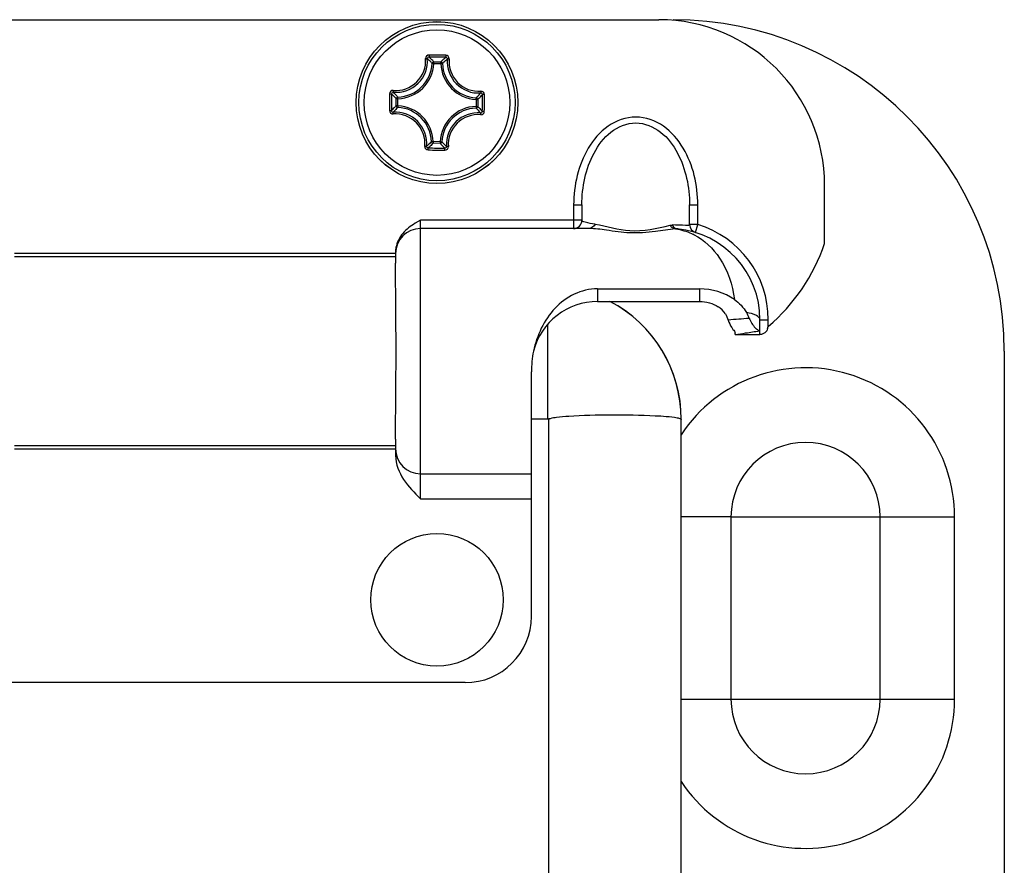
# Model space of a CAD drawing. Header units: millimetres. Extents: x 0 to 420, y 0 to 297.
# Tile 50 of 56: x 296.76 to 300.92, y 215.01 to 218.58. Entities that reach past the tile are written whole.
import ezdxf

# ---------------------------------------------------------------- set-up
doc = ezdxf.new("R2010")
doc.units = ezdxf.units.MM
doc.header["$LTSCALE"] = 23.1
doc.layers.get('0').update_dxf_attribs({"linetype": 'CONTINUOUS'})

msp = doc.modelspace()

# ---------------------------------------------------------------- linework, layer by layer
at = {"color": 3, "linetype": 'Continuous'}
for p, q in [((291.14889, 218.57945), (299.46489, 218.57945)), ((300.16489, 217.63445), (300.16489, 217.87945)), ((299.10439, 217.79721), (299.13939, 217.79721)), ((299.10439, 217.79721), (299.10439, 217.69745)), ((299.13939, 217.79721), (299.13939, 217.73245)), ((299.59439, 217.79721), (299.62939, 217.79721)), ((299.59439, 217.71419), (299.59439, 217.79721)), ((299.62939, 217.71419), (299.62939, 217.79721)), ((298.45689, 217.73245), (298.43486, 217.71948)), ((299.13872, 217.73245), (298.45689, 217.73245)), ((298.45689, 216.55645), (298.45689, 217.73245)), ((299.16951, 217.69745), (298.45689, 217.69745)), ((299.61919, 217.68071), (299.62939, 217.71419)), ((298.35189, 217.59245), (296.74189, 217.59245)), ((298.35189, 217.57845), (296.74189, 217.57845)), ((298.35189, 217.59245), (298.35189, 217.55122)), ((299.20589, 217.44284), (299.63735, 217.44284)), ((299.20589, 217.44284), (299.20589, 217.38945)), ((299.63735, 217.38945), (299.63735, 217.44284)), ((299.20589, 217.38945), (299.63735, 217.38945)), ((298.99589, 216.89416), (298.99589, 217.2938)), ((299.89189, 217.31245), (299.92689, 217.31245)), ((299.89189, 217.24981), (299.89189, 217.31245)), ((299.92689, 217.2841), (299.92689, 217.31245)), ((299.78689, 217.24981), (299.78689, 217.25513)), ((299.78689, 217.24981), (299.78765, 217.24992)), ((299.78689, 217.24981), (299.8919, 217.24981)), ((300.92439, 217.17945), (300.92439, 212.83945)), ((298.92589, 216.05945), (298.92589, 217.09165)), ((298.92589, 216.89415), (298.99589, 216.89415)), ((298.99765, 216.89375), (298.99589, 216.89416)), ((298.99589, 216.89415), (298.99797, 216.89386)), ((298.99771, 216.89373), (298.99765, 216.89376)), ((298.99939, 213.66533), (298.99939, 216.89135)), ((299.55939, 213.66533), (299.55939, 216.89135)), ((298.35189, 216.80771), (298.35189, 216.73832)), ((296.74189, 216.78045), (298.35189, 216.78045)), ((296.74189, 216.76645), (298.35189, 216.76645)), ((298.45689, 216.66145), (298.92589, 216.66145)), ((298.45689, 216.55645), (298.92589, 216.55645)), ((299.76939, 216.47945), (299.55939, 216.47945)), ((299.76939, 216.47945), (299.86204, 216.47946)), ((299.76939, 216.47945), (299.76939, 215.70945)), ((299.86204, 216.47946), (300.71439, 216.47945)), ((300.39939, 215.70945), (300.39939, 216.47945)), ((300.71439, 215.70945), (300.71439, 216.47945)), ((298.64589, 215.77945), (291.96789, 215.77945)), ((299.55939, 215.70945), (300.71439, 215.70945))]:
    msp.add_line(p, q, dxfattribs=at)
at = {"color": 7, "linetype": 'Continuous'}
for p, q in [((298.51354, 218.39477), (298.50659, 218.39512)), ((298.51354, 218.39477), (298.5136, 218.40173)), ((298.51354, 218.39477), (298.54318, 218.39451)), ((298.5136, 218.40173), (298.54325, 218.40147)), ((298.54318, 218.39451), (298.54325, 218.40147)), ((298.54318, 218.39451), (298.55014, 218.39473)), ((298.35461, 218.21616), (298.35487, 218.2458)), ((298.36184, 218.24574), (298.35487, 218.2458)), ((298.36157, 218.2161), (298.36184, 218.24574)), ((298.36184, 218.24574), (298.36162, 218.2527)), ((298.69222, 218.2428), (298.69195, 218.21317)), ((298.69222, 218.24281), (298.69256, 218.24976)), ((298.69222, 218.24281), (298.69918, 218.24275)), ((298.69918, 218.24275), (298.69891, 218.2131)), ((298.36157, 218.2161), (298.35461, 218.21616)), ((298.36157, 218.2161), (298.36123, 218.20914)), ((298.69195, 218.21316), (298.69891, 218.2131)), ((298.69195, 218.21316), (298.69217, 218.2062)), ((298.5106, 218.06439), (298.50365, 218.06417)), ((298.5106, 218.06439), (298.51054, 218.05743)), ((298.54019, 218.05717), (298.51054, 218.05743)), ((298.54025, 218.06413), (298.51061, 218.06439)), ((298.54025, 218.06413), (298.54019, 218.05717)), ((298.54025, 218.06413), (298.5472, 218.06379))]:
    msp.add_line(p, q, dxfattribs=at)
at = {"color": 3, "linetype": 'Continuous'}
msp.add_lwpolyline([(298.99773, 216.89372), (298.99827, 216.89339), (298.99864, 216.89307), (298.99889, 216.89278), (298.99907, 216.8925), (298.99921, 216.89223), (298.9993, 216.89197), (298.99936, 216.89172), (298.99939, 216.89147), (298.99939, 216.89135)], dxfattribs=at)
at = {"color": 7, "linetype": 'Continuous'}
for radius in [0.34172, 0.34167, 0.3302, 0.30743]:
    msp.add_circle((298.52689, 218.22945), radius, dxfattribs=at)
at = {"color": 3, "linetype": 'Continuous'}
msp.add_circle((298.52689, 216.12945), 0.28, dxfattribs=at)
for centre, radius, start, end in [((299.46489, 217.87945), 0.7, 0, 90), ((299.52439, 217.17945), 1.4, 0, 90), ((298.45689, 217.59245), 0.105, 90, 180), ((299.10439, 217.73245), 0.035, 269.99942, 0.00038), ((299.62939, 217.71419), 0.035, 180.00003, 253.04224), ((299.50689, 217.31245), 0.42, 0, 73.04223), ((299.53842, 217.63301), 0.0629, 85.97519, 93.78148), ((299.50661, 217.47142), 0.22605, 81.08449, 82.9664), ((299.50651, 217.47075), 0.22673, 80.44492, 81.08507), ((299.50689, 217.31245), 0.385, 359.99988, 84.77221), ((299.53844, 217.63357), 0.06233, 84.39008, 85.9618), ((299.49803, 217.44736), 0.25169, 62.74127, 63.34286), ((298.4658, 217.59677), 0.1139, 169.88539, 179.93497), ((299.41253, 217.88953), 0.79443, 310.35081, 341.27164), ((299.20586, 217.10949), 0.27996, 89.99318, 165.52817), ((298.99748, 216.89232), 0.56136, 0.02766, 62.42031), ((298.99666, 216.89119), 0.56274, 0.01617, 62.3854), ((299.87751, 217.35043), 0.12621, 198.23968, 202.41886), ((299.01139, 217.55344), 0.9543, 343.00717, 343.60575), ((299.06413, 222.31052), 5.11206, 278.13642, 278.62978), ((298.38554, 226.78242), 9.63516, 278.629187, 278.979798), ((299.36261, 217.0918), 0.43671, 168.4216, 180.01809), ((300.08439, 216.47945), 0.62998, 0, 146.5828), ((300.08439, 216.47945), 0.315, 0, 180), ((298.45689, 216.76645), 0.105, 180, 270), ((298.64589, 216.05945), 0.28, 270, 360), ((300.08439, 215.70945), 0.62998, 213.44293, 360), ((300.08439, 215.70945), 0.315, 180, 360)]:
    msp.add_arc(centre, radius, start, end, dxfattribs=at)
at = {"color": 7, "linetype": 'Continuous'}
for centre, radius, start, end in [((298.35299, 218.40646), 0.12617, 264.96999, 3.96559), ((298.35437, 218.40507), 0.13213, 264.94809, 4.03399), ((298.45389, 209.99622), 8.43409, 89.491917, 89.732411), ((298.45427, 210.05387), 8.3679, 89.250761, 89.731565), ((298.45365, 209.99622), 8.43409, 89.249849, 89.490343), ((298.70251, 218.40197), 0.13213, 174.94808, 274.03424), ((298.70391, 218.40335), 0.12617, 175.01878, 273.98883), ((298.35692, 218.40247), 0.14984, 271.79527, 357.18704), ((298.35692, 218.40247), 0.1568, 271.79477, 357.18755), ((298.69991, 218.39942), 0.1568, 181.79478, 267.18755), ((298.69991, 218.39942), 0.14984, 181.79527, 267.18699), ((306.76014, 218.15601), 8.43412, 179.248469, 179.729455), ((306.70253, 218.15683), 8.36796, 179.250592, 179.731577), ((290.35126, 218.30205), 8.36795, 359.250745, 359.73173), ((290.29364, 218.30225), 8.43412, 359.252872, 359.733858), ((298.35388, 218.05948), 0.14984, 1.79532, 87.18699), ((298.35388, 218.05948), 0.1568, 1.79478, 87.18755), ((298.69686, 218.05644), 0.1568, 91.79478, 177.18755), ((298.69686, 218.05644), 0.14984, 91.79533, 177.18699), ((298.34989, 218.05556), 0.12617, 355.01907, 93.96507), ((298.35128, 218.05693), 0.13214, 354.94934, 94.03273), ((298.69942, 218.05383), 0.13214, 84.9493, 184.03278), ((298.7008, 218.05244), 0.12617, 84.96999, 183.96559), ((298.60014, 226.46268), 8.43409, 269.249849, 269.490343), ((298.59952, 226.40501), 8.36788, 269.250761, 269.731565), ((298.5999, 226.46268), 8.43409, 269.491917, 269.732411)]:
    msp.add_arc(centre, radius, start, end, dxfattribs=at)
for points, knots in [([(298.49327, 218.43022), (298.48946, 218.43024), (298.48154, 218.42702), (298.4786, 218.41893), (298.47886, 218.41518)], [0, 0, 0, 0, 0.5039173, 1, 1, 1, 1]), ([(298.47887, 218.41518), (298.48048, 218.41531), (298.48273, 218.41535), (298.48511, 218.41496), (298.48602, 218.41462), (298.48618, 218.41436)], [0, 0, 0, 0, 0.6507771, 0.8759261, 1, 1, 1, 1]), ([(298.49348, 218.42168), (298.49157, 218.4217), (298.48762, 218.42018), (298.48607, 218.4162), (298.48618, 218.41436)], [0, 0, 0, 0, 0.5086497, 1, 1, 1, 1]), ([(298.50659, 218.39511), (298.50498, 218.39674), (298.49836, 218.40334), (298.4915, 218.40971), (298.48618, 218.41436)], [0, 0, 0, 0, 0.244243, 1, 1, 1, 1]), ([(298.49327, 218.43022), (298.49325, 218.42834), (298.4932, 218.42578), (298.49338, 218.42296), (298.49337, 218.42197), (298.49348, 218.42168)], [0, 0, 0, 0, 0.6598969, 0.8921044, 1, 1, 1, 1]), ([(298.5136, 218.40173), (298.51202, 218.40341), (298.50549, 218.41023), (298.49873, 218.41683), (298.49348, 218.42168)], [0, 0, 0, 0, 0.2437533, 1, 1, 1, 1]), ([(298.54325, 218.40147), (298.54486, 218.40312), (298.55151, 218.40982), (298.55839, 218.4163), (298.56372, 218.42105)], [0, 0, 0, 0, 0.2437529, 1, 1, 1, 1]), ([(298.55014, 218.39473), (298.55178, 218.39632), (298.55852, 218.40281), (298.56548, 218.40906), (298.57089, 218.41361)], [0, 0, 0, 0, 0.2442416, 1, 1, 1, 1]), ([(298.56407, 218.42959), (298.56407, 218.42771), (298.56407, 218.42515), (298.56384, 218.42234), (298.56383, 218.42134), (298.56372, 218.42105)], [0, 0, 0, 0, 0.6598998, 0.8921067, 1, 1, 1, 1]), ([(298.57089, 218.41361), (298.57103, 218.41545), (298.56955, 218.41946), (298.56563, 218.42104), (298.56372, 218.42105)], [0, 0, 0, 0, 0.4913496, 1, 1, 1, 1]), ([(298.57821, 218.4143), (298.57854, 218.41804), (298.57576, 218.42618), (298.56789, 218.42954), (298.56407, 218.42959)], [0, 0, 0, 0, 0.496023, 1, 1, 1, 1]), ([(298.57821, 218.4143), (298.5766, 218.41446), (298.57436, 218.41454), (298.57197, 218.41419), (298.57105, 218.41387), (298.57089, 218.41361)], [0, 0, 0, 0, 0.6507298, 0.8758952, 1, 1, 1, 1]), ([(298.5136, 218.40173), (298.51187, 218.40173), (298.50829, 218.40034), (298.50668, 218.39684), (298.50659, 218.39512)], [0, 0, 0, 0, 0.4999788, 1, 1, 1, 1]), ([(298.34193, 218.28077), (298.33821, 218.2811), (298.33013, 218.27824), (298.3268, 218.27043), (298.32675, 218.26663)], [0, 0, 0, 0, 0.4959688, 1, 1, 1, 1]), ([(298.34204, 218.28077), (298.34189, 218.27916), (298.34181, 218.27691), (298.34216, 218.27452), (298.34248, 218.27361), (298.34274, 218.27345)], [0, 0, 0, 0, 0.6507312, 0.8758908, 1, 1, 1, 1]), ([(298.32676, 218.26663), (298.32864, 218.26664), (298.3312, 218.26664), (298.33401, 218.2664), (298.33501, 218.26639), (298.33529, 218.26628)], [0, 0, 0, 0, 0.6598367, 0.8920512, 1, 1, 1, 1]), ([(298.34274, 218.27345), (298.3409, 218.27358), (298.33689, 218.27211), (298.3353, 218.26819), (298.33529, 218.26628)], [0, 0, 0, 0, 0.4913496, 1, 1, 1, 1]), ([(298.35487, 218.2458), (298.35323, 218.24741), (298.34653, 218.25407), (298.34004, 218.26094), (298.33529, 218.26628)], [0, 0, 0, 0, 0.2437528, 1, 1, 1, 1]), ([(298.36162, 218.2527), (298.36002, 218.25433), (298.35354, 218.26107), (298.34729, 218.26804), (298.34274, 218.27345)], [0, 0, 0, 0, 0.2442416, 1, 1, 1, 1]), ([(298.69256, 218.24976), (298.69418, 218.25137), (298.70078, 218.25799), (298.70716, 218.26484), (298.7118, 218.27017)], [0, 0, 0, 0, 0.244245, 1, 1, 1, 1]), ([(298.69918, 218.24275), (298.70085, 218.24433), (298.70767, 218.25086), (298.71428, 218.25762), (298.71912, 218.26287)], [0, 0, 0, 0, 0.2437542, 1, 1, 1, 1]), ([(298.71263, 218.27748), (298.71275, 218.27586), (298.71279, 218.27362), (298.7124, 218.27124), (298.71207, 218.27033), (298.7118, 218.27017)], [0, 0, 0, 0, 0.6509201, 0.8760366, 1, 1, 1, 1]), ([(298.71912, 218.26287), (298.71915, 218.26478), (298.71763, 218.26873), (298.71364, 218.27027), (298.7118, 218.27017)], [0, 0, 0, 0, 0.5086497, 1, 1, 1, 1]), ([(298.72766, 218.26307), (298.72768, 218.26687), (298.72448, 218.27477), (298.71642, 218.27774), (298.71269, 218.27748)], [0, 0, 0, 0, 0.5040108, 1, 1, 1, 1]), ([(298.72766, 218.26307), (298.72578, 218.2631), (298.72322, 218.26314), (298.7204, 218.26296), (298.71941, 218.26298), (298.71912, 218.26287)], [0, 0, 0, 0, 0.6598974, 0.8921036, 1, 1, 1, 1]), ([(298.32612, 218.19583), (298.32611, 218.19202), (298.32933, 218.18409), (298.33742, 218.18116), (298.34116, 218.18142)], [0, 0, 0, 0, 0.5039783, 1, 1, 1, 1]), ([(298.32613, 218.19583), (298.32801, 218.1958), (298.33057, 218.19576), (298.33338, 218.19594), (298.33438, 218.19593), (298.33467, 218.19603)], [0, 0, 0, 0, 0.6598974, 0.8921036, 1, 1, 1, 1]), ([(298.33467, 218.19603), (298.33464, 218.19413), (298.33616, 218.19018), (298.34015, 218.18863), (298.34199, 218.18873)], [0, 0, 0, 0, 0.5086497, 1, 1, 1, 1]), ([(298.35461, 218.21616), (298.35294, 218.21458), (298.34612, 218.20804), (298.33951, 218.20128), (298.33467, 218.19603)], [0, 0, 0, 0, 0.2437542, 1, 1, 1, 1]), ([(298.36123, 218.20914), (298.35961, 218.20754), (298.353, 218.20091), (298.34663, 218.19406), (298.34198, 218.18874)], [0, 0, 0, 0, 0.244245, 1, 1, 1, 1]), ([(298.35461, 218.21616), (298.35462, 218.21443), (298.35601, 218.21085), (298.3595, 218.20924), (298.36123, 218.20914)], [0, 0, 0, 0, 0.4999788, 1, 1, 1, 1]), ([(298.69217, 218.2062), (298.69377, 218.20457), (298.70025, 218.19783), (298.7065, 218.19086), (298.71105, 218.18546)], [0, 0, 0, 0, 0.2442438, 1, 1, 1, 1]), ([(298.69891, 218.2131), (298.70056, 218.21149), (298.70726, 218.20484), (298.71375, 218.19796), (298.7185, 218.19262)], [0, 0, 0, 0, 0.2437538, 1, 1, 1, 1]), ([(298.34116, 218.18142), (298.34104, 218.18304), (298.34099, 218.18528), (298.34139, 218.18767), (298.34172, 218.18858), (298.34199, 218.18873)], [0, 0, 0, 0, 0.650719, 0.8758771, 1, 1, 1, 1]), ([(298.71105, 218.18546), (298.71289, 218.18532), (298.7169, 218.18679), (298.71849, 218.19072), (298.7185, 218.19263)], [0, 0, 0, 0, 0.4913496, 1, 1, 1, 1]), ([(298.71175, 218.17813), (298.7119, 218.17975), (298.71198, 218.18199), (298.71163, 218.18438), (298.71131, 218.18529), (298.71105, 218.18546)], [0, 0, 0, 0, 0.6507312, 0.8758908, 1, 1, 1, 1]), ([(298.71186, 218.17813), (298.71558, 218.17781), (298.72366, 218.18066), (298.72699, 218.18848), (298.72704, 218.19227)], [0, 0, 0, 0, 0.4959483, 1, 1, 1, 1]), ([(298.72703, 218.19227), (298.72515, 218.19226), (298.72259, 218.19226), (298.71978, 218.1925), (298.71878, 218.19251), (298.7185, 218.19263)], [0, 0, 0, 0, 0.6598367, 0.8920512, 1, 1, 1, 1]), ([(298.47558, 218.0446), (298.47525, 218.04086), (298.47803, 218.03272), (298.4859, 218.02936), (298.48971, 218.02931)], [0, 0, 0, 0, 0.4959952, 1, 1, 1, 1]), ([(298.47558, 218.0446), (298.47719, 218.04445), (298.47943, 218.04436), (298.48182, 218.04472), (298.48274, 218.04503), (298.4829, 218.0453)], [0, 0, 0, 0, 0.6507347, 0.8758776, 1, 1, 1, 1]), ([(298.4829, 218.0453), (298.48276, 218.04346), (298.48424, 218.03945), (298.48816, 218.03786), (298.49007, 218.03785)], [0, 0, 0, 0, 0.4913499, 1, 1, 1, 1]), ([(298.50365, 218.06418), (298.50201, 218.06258), (298.49527, 218.0561), (298.48831, 218.04985), (298.4829, 218.04529)], [0, 0, 0, 0, 0.2442439, 1, 1, 1, 1]), ([(298.48971, 218.02931), (298.48972, 218.03119), (298.48972, 218.03375), (298.48995, 218.03657), (298.48996, 218.03756), (298.49007, 218.03785)], [0, 0, 0, 0, 0.6598995, 0.8921064, 1, 1, 1, 1]), ([(298.51054, 218.05743), (298.50893, 218.05578), (298.50228, 218.04908), (298.4954, 218.0426), (298.49007, 218.03785)], [0, 0, 0, 0, 0.2437538, 1, 1, 1, 1]), ([(298.50365, 218.06417), (298.50371, 218.06245), (298.50526, 218.05892), (298.50881, 218.05747), (298.51054, 218.05743)], [0, 0, 0, 0, 0.5000212, 1, 1, 1, 1]), ([(298.54019, 218.05717), (298.54192, 218.05718), (298.5455, 218.05856), (298.54711, 218.06206), (298.5472, 218.06379)], [0, 0, 0, 0, 0.4999788, 1, 1, 1, 1]), ([(298.54019, 218.05717), (298.54177, 218.05549), (298.5483, 218.04867), (298.55506, 218.04207), (298.56031, 218.03723)], [0, 0, 0, 0, 0.2437542, 1, 1, 1, 1]), ([(298.5472, 218.06379), (298.54881, 218.06216), (298.55543, 218.05556), (298.56229, 218.04919), (298.56761, 218.04454)], [0, 0, 0, 0, 0.244245, 1, 1, 1, 1]), ([(298.56031, 218.03723), (298.56222, 218.0372), (298.56617, 218.03872), (298.56772, 218.0427), (298.56761, 218.04454)], [0, 0, 0, 0, 0.5086497, 1, 1, 1, 1]), ([(298.56051, 218.02868), (298.56054, 218.03056), (298.56059, 218.03312), (298.56041, 218.03594), (298.56042, 218.03694), (298.56031, 218.03723)], [0, 0, 0, 0, 0.6598969, 0.8921044, 1, 1, 1, 1]), ([(298.56051, 218.02868), (298.56433, 218.02867), (298.57225, 218.03189), (298.57519, 218.03997), (298.57493, 218.04372)], [0, 0, 0, 0, 0.5039173, 1, 1, 1, 1]), ([(298.57492, 218.04372), (298.57331, 218.04359), (298.57106, 218.04355), (298.56868, 218.04395), (298.56777, 218.04428), (298.56761, 218.04454)], [0, 0, 0, 0, 0.6507771, 0.8759261, 1, 1, 1, 1])]:
    msp.add_open_spline(points, degree=3, knots=knots, dxfattribs=at)
for points in [[(298.55014, 218.39473), (298.55007, 218.39646), (298.54853, 218.39998), (298.54498, 218.40144), (298.54325, 218.40147)], [(298.36162, 218.2527), (298.35989, 218.25263), (298.35637, 218.25109), (298.35491, 218.24753), (298.35487, 218.2458)], [(298.69918, 218.24275), (298.69918, 218.24447), (298.69778, 218.24806), (298.69428, 218.24966), (298.69256, 218.24976)], [(298.69217, 218.2062), (298.6939, 218.20627), (298.69742, 218.20781), (298.69888, 218.21137), (298.69891, 218.2131)]]:
    msp.add_open_spline(points, degree=3, dxfattribs=at)
at = {"color": 3, "linetype": 'Continuous'}
for points, knots in [([(299.62939, 217.79721), (299.62869, 217.83886), (299.61999, 217.92256), (299.57329, 218.04003), (299.49151, 218.13789), (299.36683, 218.18362), (299.24221, 218.13783), (299.16047, 218.03997), (299.11382, 217.92254), (299.10501, 217.83885), (299.10439, 217.79721)], [0, 0, 0, 0, 0.1255328, 0.2509593, 0.3759936, 0.5000692, 0.624097, 0.7490956, 0.8744915, 1, 1, 1, 1]), ([(299.13939, 217.79721), (299.13939, 217.835), (299.1474, 217.91088), (299.18556, 218.01872), (299.25402, 218.11174), (299.36689, 218.15959), (299.47976, 218.11175), (299.54823, 218.01872), (299.58639, 217.91088), (299.59439, 217.835), (299.5944, 217.79721)], [0, 0, 0, 0, 0.1253682, 0.2507008, 0.3758576, 0.4999954, 0.624136, 0.7492955, 0.8746296, 1, 1, 1, 1]), ([(298.43486, 217.71948), (298.41578, 217.70776), (298.37912, 217.68085), (298.35756, 217.63873), (298.35366, 217.61677)], [0, 0, 0, 0, 0.5011043, 1, 1, 1, 1]), ([(299.19504, 217.71624), (299.18082, 217.71803), (299.16585, 217.72099), (299.1394, 217.7272), (299.13939, 217.73246)], [0, 0, 0, 0, 0.731492, 1, 1, 1, 1]), ([(299.53427, 217.69577), (299.50611, 217.69303), (299.44263, 217.68186), (299.34452, 217.67525), (299.25146, 217.68907), (299.1941, 217.69735), (299.16951, 217.69745)], [0, 0, 0, 0, 0.2315501, 0.5274976, 0.7988001, 1, 1, 1, 1]), ([(299.19503, 217.71623), (299.24437, 217.70876), (299.34822, 217.67246), (299.45634, 217.69851), (299.51195, 217.71159)], [0, 0, 0, 0, 0.4662307, 1, 1, 1, 1]), ([(299.59439, 217.71419), (299.59439, 217.71248), (299.5872, 217.70925), (299.56432, 217.71218), (299.54014, 217.71205), (299.5214, 217.71254)], [0, 0, 0, 0, 0.0689177, 0.2418013, 1, 1, 1, 1]), ([(299.53427, 217.69577), (299.53356, 217.69581), (299.53211, 217.69598), (299.53069, 217.69629), (299.52998, 217.69648)], [0, 0, 0, 0, 0.4942389, 1, 1, 1, 1]), ([(299.62939, 217.71419), (299.62493, 217.71419), (299.61695, 217.71446), (299.60521, 217.71352), (299.59991, 217.71537), (299.59439, 217.7133), (299.59439, 217.71419)], [0, 0, 0, 0, 0.3826991, 0.7071134, 0.9238743, 1, 1, 1, 1]), ([(299.53428, 217.69577), (299.53554, 217.69592), (299.53811, 217.69608), (299.54068, 217.69597), (299.54198, 217.69585)], [0, 0, 0, 0, 0.4945832, 1, 1, 1, 1]), ([(299.61331, 217.6711), (299.65672, 217.64874), (299.74026, 217.56842), (299.77661, 217.45916), (299.78386, 217.39787)], [0, 0, 0, 0, 0.441727, 1, 1, 1, 1]), ([(298.35189, 216.80771), (298.35189, 216.93164), (298.35614, 217.17947), (298.35189, 217.4273), (298.35189, 217.55122)], [0, 0, 0, 0, 0.5000328, 1, 1, 1, 1]), ([(299.20589, 217.44284), (299.1718, 217.44284), (299.10349, 217.42642), (298.99401, 217.34326), (298.94838, 217.24555), (298.93478, 217.17945)], [0, 0, 0, 0, 0.252635, 0.4999534, 1, 1, 1, 1]), ([(299.89189, 217.31245), (299.89189, 217.31991), (299.87008, 217.33654), (299.8494, 217.34013), (299.8347, 217.34256)], [0, 0, 0, 0, 0.3334521, 1, 1, 1, 1]), ([(299.76084, 217.3023), (299.76529, 217.29147), (299.77239, 217.27559), (299.78689, 217.26138), (299.78689, 217.25513)], [0, 0, 0, 0, 0.6516099, 1, 1, 1, 1]), ([(299.84633, 217.31803), (299.85211, 217.30341), (299.86391, 217.28478), (299.8814, 217.26999), (299.88831, 217.2656), (299.89075, 217.26556)], [0, 0, 0, 0, 0.6725296, 0.8957022, 1, 1, 1, 1]), ([(299.89189, 217.26537), (299.89189, 217.26546), (299.89116, 217.26568), (299.89071, 217.26552), (299.89022, 217.26549)], [0, 0, 0, 0, 0.1487453, 1, 1, 1, 1]), ([(299.9007, 217.25109), (299.89948, 217.25073), (299.89658, 217.25004), (299.89359, 217.24981), (299.89189, 217.24981)], [0, 0, 0, 0, 0.4288558, 1, 1, 1, 1]), ([(299.92403, 217.27455), (299.92312, 217.27158), (299.91846, 217.26121), (299.90854, 217.25347), (299.9007, 217.25109)], [0, 0, 0, 0, 0.2746502, 1, 1, 1, 1]), ([(299.00668, 216.89581), (299.01505, 216.89832), (299.04082, 216.90195), (299.12582, 216.9093), (299.2651, 216.91227), (299.41782, 216.90899), (299.51155, 216.90396), (299.54216, 216.89814)], [0, 0, 0, 0, 0.0488772, 0.1446042, 0.4775692, 0.8258639, 1, 1, 1, 1]), ([(298.99939, 216.89135), (298.99939, 216.89172), (299.00079, 216.89453), (299.00422, 216.89508), (299.00668, 216.89581)], [0, 0, 0, 0, 0.1264319, 1, 1, 1, 1]), ([(299.54216, 216.89814), (299.54446, 216.8977), (299.55001, 216.89634), (299.55648, 216.89522), (299.55884, 216.89259)], [0, 0, 0, 0, 0.3980318, 1, 1, 1, 1]), ([(299.55884, 216.89259), (299.55901, 216.8924), (299.55941, 216.89207), (299.55928, 216.8915), (299.55912, 216.89135)], [0, 0, 0, 0, 0.543553, 1, 1, 1, 1]), ([(298.35189, 216.73832), (298.35189, 216.70281), (298.38063, 216.63185), (298.43153, 216.58182), (298.45689, 216.55645)], [0, 0, 0, 0, 0.497382, 1, 1, 1, 1])]:
    msp.add_open_spline(points, degree=3, knots=knots, dxfattribs=at)
for points in [[(299.19503, 217.71624), (299.19063, 217.70636), (299.1794, 217.69745), (299.16859, 217.69745)], [(299.51195, 217.71159), (299.51505, 217.71223), (299.51835, 217.71282), (299.52142, 217.71207)], [(299.52998, 217.69648), (299.5224, 217.69849), (299.51575, 217.70473), (299.51195, 217.71159)], [(299.5214, 217.71254), (299.52491, 217.70444), (299.53318, 217.69666), (299.54197, 217.69585)], [(299.54415, 217.69433), (299.56727, 217.69044), (299.59, 217.68282), (299.61096, 217.6723)], [(299.78386, 217.39787), (299.74119, 217.42596), (299.68843, 217.44284), (299.63735, 217.44284)], [(299.63735, 217.38945), (299.66446, 217.38945), (299.69251, 217.38155), (299.71562, 217.36739)], [(299.74554, 217.33722), (299.73806, 217.34924), (299.7277, 217.35999), (299.71562, 217.36739)], [(299.78386, 217.39787), (299.80477, 217.3841), (299.82241, 217.36438), (299.8347, 217.34256)], [(299.74554, 217.33722), (299.75064, 217.32903), (299.75463, 217.32009), (299.75764, 217.31093)], [(299.8347, 217.34256), (299.83914, 217.33467), (299.843, 217.32645), (299.84633, 217.31803)], [(299.84633, 217.31803), (299.8168, 217.31528), (299.78721, 217.31323), (299.75764, 217.31093)]]:
    msp.add_open_spline(points, degree=3, dxfattribs=at)

doc.saveas('drawing.dxf')
